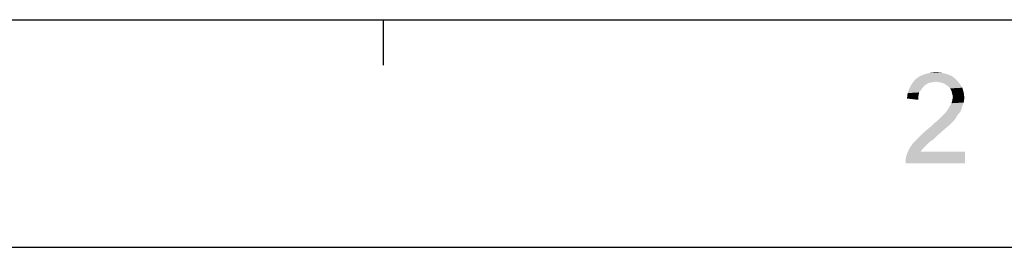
# Model space of a CAD drawing. Extents: x 0 to 841, y 0 to 594.
# Tile 4 of 102: x 65 to 130, y 0 to 15. Entities that reach past the tile are written whole.
import ezdxf

# ---------------------------------------------------------------- set-up
doc = ezdxf.new("R2010")
doc.units = 0
doc.header["$LTSCALE"] = 46.255
doc.header["$MEASUREMENT"] = 0
doc.layers.get('0').update_dxf_attribs({"linetype": 'CONTINUOUS'})

msp = doc.modelspace()

# ---------------------------------------------------------------- linework, layer by layer
at = {"color": 3, "linetype": 'Continuous'}
for p, q in [((15, 15), (826, 15)), ((88.72, 15), (88.72, 12))]:
    msp.add_line(p, q, dxfattribs=at)
at = {"color": 4, "linetype": 'Continuous'}
msp.add_line((0, 0), (841, 0), dxfattribs=at)
at = {"color": 1, "linetype": 'Continuous'}
for points in [[(126.42969, 11.05013), (123.5408, 10.82791), (123.76303, 11.09458)], [(126.42969, 11.05013), (125.09636, 10.9168), (123.5408, 10.82791)], [(126.16303, 11.27236), (123.76303, 11.09458), (124.02969, 11.27236)], [(123.76303, 11.09458), (126.16303, 11.27236), (126.42969, 11.05013)], [(125.85191, 11.40569), (124.02969, 11.27236), (124.3408, 11.40569)], [(124.02969, 11.27236), (125.85191, 11.40569), (126.16303, 11.27236)], [(125.49636, 11.49458), (124.3408, 11.40569), (124.69636, 11.49458)], [(124.3408, 11.40569), (125.49636, 11.49458), (125.85191, 11.40569)], [(124.69636, 11.49458), (125.09636, 11.53902), (125.49636, 11.49458)], [(125.31858, 10.87235), (125.09636, 10.9168), (126.42969, 11.05013)], [(125.5408, 10.82791), (125.31858, 10.87235), (126.42969, 11.05013)], [(125.5408, 10.82791), (126.42969, 11.05013), (126.65191, 10.78346)], [(124.11858, 10.38346), (123.22969, 10.16124), (123.36303, 10.5168)], [(124.11858, 10.38346), (123.98525, 10.20569), (123.22969, 10.16124)], [(124.60747, 10.82791), (124.38525, 10.69458), (123.36303, 10.5168)], [(124.60747, 10.82791), (123.36303, 10.5168), (123.5408, 10.82791)], [(124.38525, 10.69458), (124.25191, 10.56124), (123.36303, 10.5168)], [(123.36303, 10.5168), (124.25191, 10.56124), (124.11858, 10.38346)], [(125.09636, 10.9168), (124.82969, 10.87235), (123.5408, 10.82791)], [(123.5408, 10.82791), (124.82969, 10.87235), (124.60747, 10.82791)], [(126.65191, 10.78346), (125.71858, 10.73902), (125.5408, 10.82791)], [(125.89636, 10.60569), (125.71858, 10.73902), (126.65191, 10.78346)], [(125.89636, 10.60569), (126.65191, 10.78346), (126.82969, 10.5168)], [(126.82969, 10.5168), (126.02969, 10.47235), (125.89636, 10.60569)], [(126.11858, 10.29458), (126.02969, 10.47235), (126.82969, 10.5168)], [(126.11858, 10.29458), (126.82969, 10.5168), (126.91858, 10.20569)], [(123.9408, 9.98346), (123.18525, 9.80569), (123.22969, 10.16124)], [(123.18525, 9.80569), (123.9408, 9.98346), (123.9408, 9.7168)], [(123.22969, 10.16124), (123.98525, 10.20569), (123.9408, 9.98346)], [(126.91858, 10.20569), (126.16303, 10.1168), (126.11858, 10.29458)], [(126.20747, 9.89458), (126.16303, 10.1168), (126.91858, 10.20569)], [(126.96303, 9.85013), (126.16303, 9.67235), (126.20747, 9.89458)], [(126.16303, 9.67235), (126.96303, 9.85013), (126.91858, 9.53902)], [(126.20747, 9.89458), (126.91858, 10.20569), (126.96303, 9.85013)], [(126.78525, 9.18346), (125.85191, 9.05013), (125.98525, 9.27235)], [(125.85191, 9.05013), (126.78525, 9.18346), (126.7408, 9.00569)], [(125.98525, 9.27235), (126.11858, 9.49458), (126.91858, 9.53902)], [(125.98525, 9.27235), (126.91858, 9.53902), (126.78525, 9.18346)], [(126.91858, 9.53902), (126.11858, 9.49458), (126.16303, 9.67235)], [(126.3408, 8.42791), (125.18525, 8.33902), (125.36303, 8.5168)], [(125.18525, 8.33902), (126.3408, 8.42791), (126.16303, 8.25013)], [(126.47414, 8.65013), (125.36303, 8.5168), (125.49636, 8.65013)], [(125.36303, 8.5168), (126.47414, 8.65013), (126.3408, 8.42791)], [(125.49636, 8.65013), (125.62969, 8.78346), (126.60747, 8.82791)], [(125.49636, 8.65013), (126.60747, 8.82791), (126.47414, 8.65013)], [(126.60747, 8.82791), (125.62969, 8.78346), (125.76303, 8.9168)], [(126.7408, 9.00569), (125.76303, 8.9168), (125.85191, 9.05013)], [(125.76303, 8.9168), (126.7408, 9.00569), (126.60747, 8.82791)], [(125.89636, 7.98346), (124.51858, 7.76124), (124.78525, 7.98346)], [(124.51858, 7.76124), (125.89636, 7.98346), (125.58525, 7.7168)], [(124.78525, 7.98346), (124.96303, 8.16124), (126.16303, 8.25013)], [(124.78525, 7.98346), (126.16303, 8.25013), (125.89636, 7.98346)], [(126.16303, 8.25013), (124.96303, 8.16124), (125.18525, 8.33902)], [(124.96303, 7.13902), (123.76303, 7.05013), (123.98525, 7.27235)], [(123.76303, 7.05013), (124.96303, 7.13902), (124.69636, 6.96124)], [(125.22969, 7.40569), (123.98525, 7.27235), (124.25191, 7.53902)], [(123.98525, 7.27235), (125.22969, 7.40569), (124.96303, 7.13902)], [(125.58525, 7.7168), (124.25191, 7.53902), (124.51858, 7.76124)], [(124.25191, 7.53902), (125.58525, 7.7168), (125.22969, 7.40569)], [(124.51858, 6.78346), (123.31858, 6.47236), (123.58525, 6.87235)], [(124.51858, 6.78346), (124.38525, 6.65013), (123.31858, 6.47236)], [(123.31858, 6.47236), (124.38525, 6.65013), (124.20747, 6.47236)], [(124.69636, 6.96124), (123.58525, 6.87235), (123.76303, 7.05013)], [(123.58525, 6.87235), (124.69636, 6.96124), (124.51858, 6.78346)], [(123.09636, 5.80569), (123.1408, 6.02791), (127.00747, 6.29458)], [(123.09636, 5.53902), (123.09636, 5.80569), (127.00747, 6.29458)], [(123.09636, 5.53902), (127.00747, 6.29458), (127.00747, 5.53902)], [(124.20747, 6.47236), (124.07414, 6.29458), (123.1408, 6.02791)], [(124.20747, 6.47236), (123.1408, 6.02791), (123.31858, 6.47236)], [(124.07414, 6.29458), (127.00747, 6.29458), (123.1408, 6.02791)]]:
    msp.add_solid(points, dxfattribs=at)

doc.saveas('drawing.dxf')
